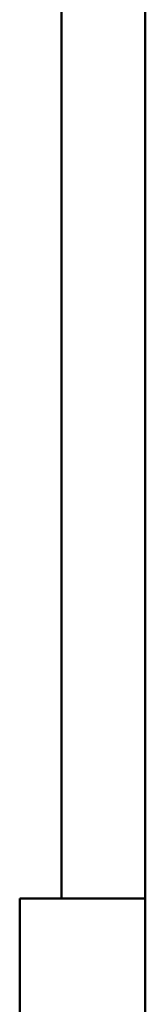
# Model space of a CAD drawing. Header units: millimetres. Extents: x -121 to 17420, y 1231 to 43130.
# Tile 46 of 57: x 15763 to 16063, y 38423 to 40776. Entities that reach past the tile are written whole.
import ezdxf

# ---------------------------------------------------------------- set-up
doc = ezdxf.new("R2010")
doc.units = ezdxf.units.MM
for name, color, linetype, lineweight in [('A-COLS-____-MCUT', 52, 'Continuous', 50), ('A-COLS-____-OTLN', 52, 'Continuous', 20), ('A-WALL-____-MCUT', 113, 'Continuous', 50), ('A-WALL-____-OTLN', 113, 'Continuous', 20)]:
    doc.layers.add(name, color=color, linetype=linetype, lineweight=lineweight)

# ---------------------------------------------------------------- blocks, each defined once
blk = doc.blocks.new('Прямая форма - 83 new-608836-В_Этаж 01_Канализация')
at = {"layer": 'A-COLS-____-MCUT', "color": 253}
for p, q in [((150, 150), (-150, 150)), ((-150, 150), (-150, -150)), ((150, -150), (150, 150)), ((-150, -150), (150, -150))]:
    blk.add_line(p, q, dxfattribs=at)
blk = doc.blocks.new('Прямая форма - CRE - 002-608837-В_Этаж 01_Канализация')
blk.add_blockref('Прямая форма - 83 new-608836-В_Этаж 01_Канализация', (0, 0))
blk = doc.blocks.new('Прямая форма - 83 new-608943-В_Этаж 01_Канализация')
at = {"layer": 'A-WALL-____-MCUT', "color": 253}
for p, q in [((3800, 0), (0, 0)), ((3800, -200), (3800, 0)), ((0, -200), (3800, -200))]:
    blk.add_line(p, q, dxfattribs=at)
blk = doc.blocks.new('Прямая форма - SW - 006-608944-В_Этаж 01_Канализация')
blk.add_blockref('Прямая форма - 83 new-608943-В_Этаж 01_Канализация', (0, 0))
blk = doc.blocks.new('83 new_ifc_RVT-1-В_Этаж 01_Канализация')
at = {"layer": 'A-COLS-____-OTLN', "color": 9, "lineweight": 20}
blk.add_blockref('Прямая форма - CRE - 002-608837-В_Этаж 01_Канализация', (30060.3, 38525.8), dxfattribs=at)
at = {"layer": 'A-WALL-____-OTLN', "color": 9, "lineweight": 20, "rotation": 270}
blk.add_blockref('Прямая форма - SW - 006-608944-В_Этаж 01_Канализация', (30210.3, 42475.8), dxfattribs=at)

msp = doc.modelspace()

# ---------------------------------------------------------------- block references
at = {"lineweight": 9}
msp.add_blockref('83 new_ifc_RVT-1-В_Этаж 01_Канализация', (-14146.9061, 0), dxfattribs=at)

doc.saveas('drawing.dxf')
